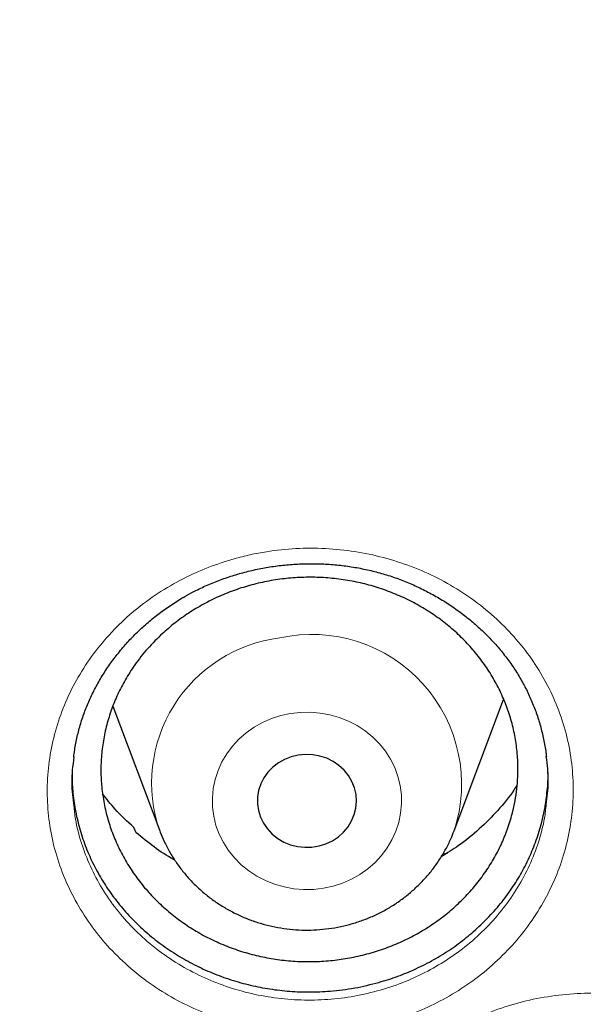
# Model space of a CAD drawing. Header units: millimetres. Extents: x 8 to 830, y 12 to 1725.
# Tile 196 of 256: x 411.9 to 416.45, y 1555.66 to 1563.61. Entities that reach past the tile are written whole.
import ezdxf

# ---------------------------------------------------------------- set-up
doc = ezdxf.new("R2010")
doc.units = ezdxf.units.MM

msp = doc.modelspace()

# ---------------------------------------------------------------- linework, layer by layer
at = {"color": 7, "linetype": 'Continuous', "lineweight": 30}
for p, q in [((415.4108, 1557.0634), (415.81, 1558.1246)), ((412.6565, 1558.0684), (413.0346, 1557.0634)), ((412.8455, 1557.0465), (412.8258, 1557.09)), ((413.0346, 1557.0634), (413.0385, 1557.0533)), ((415.3231, 1556.8761), (415.3601, 1556.884))]:
    msp.add_line(p, q, dxfattribs=at)
at = {"color": 8, "linetype": 'Continuous', "lineweight": 0, "flags": 128}
msp.add_lwpolyline([(414.0901, 1558.0104), (414.0122, 1557.9936), (413.9366, 1557.9691), (413.8642, 1557.9375), (413.7957, 1557.8988), (413.7318, 1557.8537), (413.6734, 1557.8026), (413.6209, 1557.746), (413.5751, 1557.6845), (413.5363, 1557.6189), (413.5051, 1557.5499), (413.4817, 1557.4782), (413.4665, 1557.4046), (413.4595, 1557.3299), (413.4609, 1557.2549), (413.4707, 1557.1805), (413.4886, 1557.1074), (413.5147, 1557.0365), (413.5484, 1556.9685), (413.5896, 1556.9042), (413.6377, 1556.8443), (413.6922, 1556.7895), (413.7525, 1556.7403), (413.818, 1556.6973), (413.8879, 1556.6609), (413.9615, 1556.6316), (414.038, 1556.6097), (414.1164, 1556.5954), (414.196, 1556.5889), (414.276, 1556.5902), (414.3553, 1556.5993), (414.4332, 1556.6162), (414.5088, 1556.6406), (414.5812, 1556.6723), (414.6497, 1556.7109), (414.7136, 1556.756), (414.772, 1556.8072), (414.8245, 1556.8638), (414.8703, 1556.9252), (414.9091, 1556.9908), (414.9403, 1557.0598), (414.9637, 1557.1315), (414.9789, 1557.2052), (414.9859, 1557.2799), (414.9845, 1557.3548), (414.9747, 1557.4293), (414.9568, 1557.5023), (414.9307, 1557.5733), (414.897, 1557.6412), (414.8558, 1557.7055), (414.8077, 1557.7654), (414.7532, 1557.8202), (414.6928, 1557.8694), (414.6274, 1557.9124), (414.5575, 1557.9488), (414.4839, 1557.9781), (414.4074, 1558), (414.329, 1558.0143), (414.2493, 1558.0209), (414.1694, 1558.0196), (414.0901, 1558.0104)], dxfattribs=at)
at = {"color": 7, "linetype": 'Continuous', "lineweight": 30, "flags": 128}
msp.add_lwpolyline([(414.1532, 1557.6744), (414.0966, 1557.661), (414.0427, 1557.64), (413.9926, 1557.6118), (413.9474, 1557.5771), (413.9081, 1557.5366), (413.8755, 1557.4912), (413.8503, 1557.4418), (413.833, 1557.3894), (413.824, 1557.3353), (413.8235, 1557.2805), (413.8316, 1557.2262), (413.8479, 1557.1737), (413.8723, 1557.1239), (413.9041, 1557.0779), (413.9427, 1557.0368), (413.9873, 1557.0014), (414.0369, 1556.9725), (414.0905, 1556.9507), (414.1468, 1556.9364), (414.2048, 1556.93), (414.2632, 1556.9315), (414.3207, 1556.941), (414.3761, 1556.9583), (414.4283, 1556.983), (414.4761, 1557.0145), (414.5184, 1557.0522), (414.5545, 1557.0953), (414.5835, 1557.1428), (414.6048, 1557.1938), (414.6179, 1557.2472), (414.6227, 1557.3018), (414.6189, 1557.3565), (414.6067, 1557.4101), (414.5862, 1557.4614), (414.5581, 1557.5094), (414.5228, 1557.553), (414.4811, 1557.5914), (414.4338, 1557.6236), (414.3821, 1557.649), (414.327, 1557.6672), (414.2697, 1557.6775), (414.2113, 1557.68), (414.1532, 1557.6744)], dxfattribs=at)
at = {"color": 8, "linetype": 'Continuous', "lineweight": 0}
for centre, radius, start, end in [((414.1495, 1557.4499), 1.18, 97.08708, 199.12258), ((414.2611, 1557.4391), 1.2095, 341.89914, 102.27726)]:
    msp.add_arc(centre, radius, start, end, dxfattribs=at)
for points, knots in [([(411.9045, 1602.1384), (411.4079, 1602.1325), (410.4148, 1602.1207), (408.9279, 1602.0251), (407.4468, 1601.8726), (405.9744, 1601.658), (404.522, 1601.3848), (403.0924, 1601.0544), (401.6879, 1600.6687), (400.3024, 1600.2266), (398.9303, 1599.7256), (397.5746, 1599.1657), (396.2385, 1598.5467), (394.9327, 1597.8732), (393.6598, 1597.1465), (392.4295, 1596.3727), (391.2435, 1595.5542), (390.1031, 1594.6936), (389.0035, 1593.7876), (387.9401, 1592.8322), (386.916, 1591.8281), (385.9341, 1590.7766), (385.0025, 1589.6855), (384.1228, 1588.5571), (383.3018, 1587.4004), (382.54, 1586.2184), (381.8375, 1585.0139), (381.191, 1583.7821), (380.5983, 1582.5176), (380.0617, 1581.2223), (379.5835, 1579.8983), (379.1678, 1578.5558), (378.8154, 1577.1975), (378.5287, 1575.8341), (378.3069, 1574.4685), (378.1492, 1573.1035), (378.0544, 1571.7333), (378.0226, 1570.3523), (378.0552, 1568.9629), (378.1534, 1567.568), (378.317, 1566.1784), (378.5454, 1564.797), (378.8367, 1563.4344), (379.1888, 1562.0932), (379.5999, 1560.7754), (380.0712, 1559.4755), (380.6051, 1558.1882), (381.2019, 1556.9163), (381.8617, 1555.6628), (382.5795, 1554.4377), (383.3541, 1553.2435), (384.179, 1552.0892), (385.0514, 1550.9765), (385.9686, 1549.9066), (386.9343, 1548.8749), (387.9527, 1547.8773), (389.0228, 1546.9165), (390.1437, 1545.9953), (391.3066, 1545.1212), (392.5093, 1544.2959), (393.7422, 1543.5256), (395.0021, 1542.8108), (396.2859, 1542.1517), (397.5989, 1541.5453), (398.9467, 1540.9892), (400.3273, 1540.4858), (401.7385, 1540.0371), (403.1694, 1539.6471), (404.6173, 1539.3164), (406.0705, 1539.0475), (407.526, 1538.8394), (408.981, 1538.6914), (410.4414, 1538.6025), (411.9134, 1538.5727), (413.3942, 1538.6033), (414.8811, 1538.6954), (416.3622, 1538.8488), (417.8346, 1539.0632), (419.2869, 1539.3364), (420.7165, 1539.6668), (422.1211, 1540.0525), (423.5066, 1540.4947), (424.8787, 1540.9956), (426.2344, 1541.5555), (427.5705, 1542.1745), (428.8762, 1542.848), (430.1492, 1543.5747), (431.3795, 1544.3486), (432.5655, 1545.1671), (433.7058, 1546.0276), (434.8055, 1546.9336), (435.8688, 1547.889), (436.8929, 1548.8931), (437.8748, 1549.9446), (438.8065, 1551.0357), (439.6861, 1552.1641), (440.5071, 1553.3208), (441.269, 1554.5028), (441.9715, 1555.7073), (442.6179, 1556.9391), (443.2106, 1558.2036), (443.7472, 1559.4989), (444.2255, 1560.8229), (444.6412, 1562.1654), (444.9936, 1563.5237), (445.2803, 1564.8871), (445.5021, 1566.2527), (445.6598, 1567.6178), (445.7545, 1568.9879), (445.7863, 1570.3689), (445.7538, 1571.7583), (445.6555, 1573.1532), (445.492, 1574.5428), (445.2635, 1575.9243), (444.9723, 1577.2868), (444.6202, 1578.6281), (444.2091, 1579.9458), (443.7378, 1581.2457), (443.2038, 1582.533), (442.6071, 1583.8049), (441.9473, 1585.0584), (441.2294, 1586.2835), (440.4549, 1587.4778), (439.63, 1588.632), (438.7576, 1589.7447), (437.8403, 1590.8146), (436.8747, 1591.8463), (435.8563, 1592.8439), (434.7861, 1593.8047), (433.6653, 1594.726), (432.5024, 1595.6), (431.2997, 1596.4253), (430.0668, 1597.1956), (428.8069, 1597.9104), (427.5231, 1598.5695), (426.2101, 1599.1759), (424.8623, 1599.732), (423.4817, 1600.2354), (422.0705, 1600.6841), (420.6395, 1601.0741), (419.1917, 1601.4048), (417.7385, 1601.6737), (416.283, 1601.882), (414.828, 1602.0291), (413.3676, 1602.1213), (412.3922, 1602.1327), (411.9045, 1602.1384)], [0, 0, 0, 0, 0.007, 0.014, 0.021, 0.028, 0.035, 0.041875, 0.04875, 0.055625, 0.0625, 0.0695, 0.0765, 0.0835, 0.0905, 0.0975, 0.104375, 0.11125, 0.118125, 0.125, 0.132, 0.139, 0.146, 0.153, 0.16, 0.166875, 0.17375, 0.180625, 0.1875, 0.1945, 0.2015, 0.2085, 0.2155, 0.2225, 0.229375, 0.23625, 0.243125, 0.25, 0.257, 0.264, 0.271, 0.278, 0.285, 0.291875, 0.29875, 0.305625, 0.3125, 0.3195, 0.3265, 0.3335, 0.3405, 0.3475, 0.354375, 0.36125, 0.368125, 0.375, 0.382, 0.389, 0.396, 0.403, 0.41, 0.416875, 0.42375, 0.430625, 0.4375, 0.4445, 0.4515, 0.4585, 0.4655, 0.4725, 0.479375, 0.48625, 0.493125, 0.5, 0.507, 0.514, 0.521, 0.528, 0.535, 0.541875, 0.54875, 0.555625, 0.5625, 0.5695, 0.5765, 0.5835, 0.5905, 0.5975, 0.604375, 0.61125, 0.618125, 0.625, 0.632, 0.639, 0.646, 0.653, 0.66, 0.666875, 0.67375, 0.680625, 0.6875, 0.6945, 0.7015, 0.7085, 0.7155, 0.7225, 0.729375, 0.73625, 0.743125, 0.75, 0.757, 0.764, 0.771, 0.778, 0.785, 0.791875, 0.79875, 0.805625, 0.8125, 0.8195, 0.8265, 0.8335, 0.8405, 0.8475, 0.854375, 0.86125, 0.868125, 0.875, 0.882, 0.889, 0.896, 0.903, 0.91, 0.916875, 0.92375, 0.930625, 0.9375, 0.9445, 0.9515, 0.9585, 0.9655, 0.9725, 0.979375, 0.98625, 0.993125, 1, 1, 1, 1]), ([(413.6351, 1559.2598), (413.6782, 1559.2711), (413.7645, 1559.2938), (413.9302, 1559.3245), (414.133, 1559.3459), (414.3715, 1559.3463), (414.6086, 1559.3222), (414.8411, 1559.2732), (415.0662, 1559.201), (415.2814, 1559.1059), (415.4835, 1558.9885), (415.6703, 1558.8511), (415.8392, 1558.6953), (415.9875, 1558.5227), (416.1141, 1558.336), (416.2173, 1558.1374), (416.2951, 1557.929), (416.3474, 1557.714), (416.3734, 1557.4948), (416.3719, 1557.2743), (416.3441, 1557.0552), (416.29, 1556.8402), (416.2094, 1556.6321), (416.1042, 1556.4335), (415.9759, 1556.247), (415.8254, 1556.0754), (415.6557, 1555.9201), (415.4715, 1555.7857), (415.2761, 1555.6732), (415.0693, 1555.58), (414.8484, 1555.507), (414.616, 1555.4563), (414.3791, 1555.4296), (414.1406, 1555.4281), (413.9034, 1555.4509), (413.6705, 1555.4978), (413.4448, 1555.5692), (413.2291, 1555.6632), (413.0261, 1555.7788), (412.8389, 1555.9151), (412.6693, 1556.0697), (412.5193, 1556.2409), (412.3915, 1556.427), (412.287, 1556.6251), (412.207, 1556.8327), (412.1535, 1557.0474), (412.1262, 1557.2663), (412.1252, 1557.4869), (412.1518, 1557.7065), (412.205, 1557.9224), (412.2835, 1558.1314), (412.3875, 1558.3306), (412.5148, 1558.5178), (412.6636, 1558.6908), (412.8328, 1558.8468), (413.0194, 1558.9845), (413.2175, 1559.0997), (413.423, 1559.1934), (413.5644, 1559.2377), (413.6351, 1559.2598)], [0, 0, 0, 0, 0.010075, 0.02015, 0.037989, 0.055884, 0.073722, 0.091569, 0.109473, 0.127318, 0.145218, 0.163175, 0.181074, 0.198958, 0.216899, 0.234783, 0.252671, 0.270617, 0.288505, 0.306388, 0.324328, 0.34221, 0.360114, 0.378074, 0.395978, 0.41383, 0.431738, 0.449589, 0.466491, 0.483394, 0.501235, 0.519133, 0.536975, 0.55481, 0.572701, 0.590536, 0.6084, 0.62632, 0.644183, 0.662051, 0.679975, 0.697843, 0.715736, 0.733687, 0.751581, 0.769454, 0.787384, 0.805257, 0.823193, 0.841187, 0.859125, 0.877018, 0.894968, 0.912861, 0.930708, 0.948613, 0.96646, 0.98323, 1, 1, 1, 1]), ([(412.3414, 1557.265), (412.3452, 1557.2291), (412.3561, 1557.1274), (412.4, 1556.9633), (412.4714, 1556.7756), (412.5663, 1556.5967), (412.6818, 1556.4286), (412.8176, 1556.274), (412.9711, 1556.1343), (413.1406, 1556.0112), (413.3243, 1555.9068), (413.5195, 1555.8219), (413.7237, 1555.7575), (413.9346, 1555.7152), (414.1492, 1555.6946), (414.3652, 1555.696), (414.5796, 1555.7202), (414.7898, 1555.7661), (414.9898, 1555.8321), (415.1771, 1555.9164), (415.354, 1556.0182), (415.5208, 1556.1397), (415.6744, 1556.28), (415.8105, 1556.4351), (415.9266, 1556.6037), (416.022, 1556.7831), (416.0941, 1556.9712), (416.1386, 1557.1365), (416.1498, 1557.2394), (416.1538, 1557.2764)], [0, 0, 0, 0, 0.020955, 0.05941, 0.097897, 0.136507, 0.174995, 0.213431, 0.251989, 0.290425, 0.328848, 0.367393, 0.405816, 0.444177, 0.482661, 0.521022, 0.559391, 0.597883, 0.636251, 0.672634, 0.709016, 0.74741, 0.785929, 0.824329, 0.862833, 0.901461, 0.939966, 0.978435, 1, 1, 1, 1]), ([(414.638, 1554.7059), (414.6801, 1554.7733), (414.7617, 1554.9041), (414.9132, 1555.0804), (415.0796, 1555.238), (415.2646, 1555.3775), (415.4655, 1555.4967), (415.6794, 1555.5951), (415.9039, 1555.6711), (416.1364, 1555.7231), (416.3738, 1555.7511), (416.6128, 1555.7548), (416.8504, 1555.7332), (417.0836, 1555.6877), (417.3097, 1555.6187), (417.5255, 1555.5263), (417.7287, 1555.4124), (417.9168, 1555.2785), (418.0866, 1555.1256), (418.2369, 1554.9563), (418.3658, 1554.7724), (418.4707, 1554.576), (418.5512, 1554.3698), (418.6061, 1554.1567), (418.6339, 1553.9392), (418.6355, 1553.7203), (418.6109, 1553.5061), (418.5613, 1553.2997), (418.4887, 1553.099), (418.3905, 1552.9031), (418.2671, 1552.715), (418.1218, 1552.5405), (417.9558, 1552.3823), (417.7718, 1552.2419), (417.5721, 1552.1209), (417.3586, 1552.0216), (417.1346, 1551.9446), (416.9028, 1551.8907), (416.666, 1551.8616), (416.4274, 1551.8567), (416.1897, 1551.8761), (415.9561, 1551.9204), (415.7295, 1551.9883), (415.5127, 1552.0788), (415.3089, 1552.1916), (415.1202, 1552.3245), (414.9484, 1552.4759), (414.7968, 1552.6448), (414.6667, 1552.8285), (414.5597, 1553.0243), (414.4779, 1553.2301), (414.4217, 1553.4429), (414.3917, 1553.6602), (414.3891, 1553.8793), (414.4129, 1554.0974), (414.4629, 1554.3097), (414.5361, 1554.5144), (414.6041, 1554.6421), (414.638, 1554.7059)], [0, 0, 0, 0, 0.018987, 0.03684, 0.054749, 0.0726, 0.090452, 0.10836, 0.12621, 0.144101, 0.162049, 0.179939, 0.197801, 0.21572, 0.233582, 0.251451, 0.269377, 0.287245, 0.305116, 0.323043, 0.340913, 0.358817, 0.376779, 0.394683, 0.41255, 0.430473, 0.448337, 0.465271, 0.482205, 0.50006, 0.517972, 0.535827, 0.553676, 0.57158, 0.589429, 0.607291, 0.625211, 0.643074, 0.660927, 0.678838, 0.696692, 0.714564, 0.732494, 0.750367, 0.768224, 0.786139, 0.803997, 0.821923, 0.839908, 0.857836, 0.875732, 0.893686, 0.911582, 0.929448, 0.947371, 0.965237, 0.982619, 1, 1, 1, 1])]:
    msp.add_open_spline(points, degree=3, knots=knots, dxfattribs=at)
at = {"color": 7, "linetype": 'Continuous', "lineweight": 30}
for points, knots in [([(377.0532, 1573.0448), (377.0508, 1573.0099), (377.0461, 1572.9393), (377.0399, 1572.8224), (377.0331, 1572.6975), (377.0252, 1572.566), (377.017, 1572.4251), (377.0091, 1572.274), (377.0006, 1572.0953), (376.992, 1571.8866), (376.9839, 1571.6459), (376.9766, 1571.3568), (376.9714, 1571.015), (376.9704, 1570.6164), (376.975, 1570.1887), (376.9867, 1569.7289), (377.0066, 1569.2429), (377.0353, 1568.7411), (377.0725, 1568.2367), (377.1178, 1567.734), (377.1713, 1567.2329), (377.2327, 1566.7336), (377.3199, 1566.1085), (377.4415, 1565.3594), (377.6082, 1564.4891), (377.7605, 1563.8002), (377.8839, 1563.2895), (377.9689, 1562.9541), (378.0562, 1562.6248), (378.1433, 1562.3102), (378.2272, 1562.0185), (378.3061, 1561.7533), (378.3793, 1561.5145), (378.4462, 1561.3019), (378.5064, 1561.1154), (378.5591, 1560.9548), (378.6042, 1560.82), (378.6393, 1560.7162), (378.6666, 1560.6365), (378.6902, 1560.5679), (378.7165, 1560.4923), (378.7477, 1560.403), (378.7845, 1560.2992), (378.8307, 1560.17), (378.8878, 1560.0129), (378.9571, 1559.8258), (379.0362, 1559.6165), (379.1255, 1559.3853), (379.2256, 1559.1325), (379.335, 1558.8633), (379.4508, 1558.586), (379.6126, 1558.2089), (379.8226, 1557.7387), (380.0854, 1557.1801), (380.3848, 1556.5743), (380.7235, 1555.9255), (381.1044, 1555.2377), (381.4961, 1554.5691), (381.9371, 1553.8554), (382.4355, 1553.0952), (382.9974, 1552.2914), (383.5841, 1551.503), (384.1207, 1550.825), (384.6016, 1550.2466), (385.0237, 1549.7582), (385.4687, 1549.2632), (385.9374, 1548.7626), (386.3963, 1548.2924), (386.8416, 1547.8533), (387.27, 1547.4454), (387.7152, 1547.0363), (388.1767, 1546.6274), (388.5913, 1546.2734), (388.9458, 1545.9797), (389.2283, 1545.7509), (389.4925, 1545.5412), (389.738, 1545.3502), (389.9643, 1545.1772), (390.1614, 1545.0289), (390.3309, 1544.9032), (390.4745, 1544.7978), (390.6036, 1544.7041), (390.7099, 1544.6275), (390.7926, 1544.5685), (390.8521, 1544.5261), (390.9062, 1544.4878), (390.9723, 1544.4412), (391.0611, 1544.3789), (391.1716, 1544.302), (391.2957, 1544.2163), (391.4305, 1544.1242), (391.576, 1544.0257), (391.7632, 1543.9005), (391.9973, 1543.7463), (392.2837, 1543.5614), (392.5967, 1543.3637), (392.9369, 1543.1541), (393.302, 1542.9349), (393.6861, 1542.7107), (394.0797, 1542.4876), (394.476, 1542.2696), (394.9737, 1542.004), (395.5734, 1541.6972), (396.2758, 1541.3571), (396.9747, 1541.0372), (397.7049, 1540.7215), (398.4656, 1540.4129), (399.2559, 1540.114), (400.04, 1539.8382), (400.8213, 1539.5831), (401.599, 1539.3484), (402.3747, 1539.1329), (403.1479, 1538.9361), (403.9229, 1538.7565), (404.776, 1538.578), (405.7075, 1538.4068), (406.718, 1538.2497), (407.7304, 1538.1207), (408.7455, 1538.0195), (409.7632, 1537.9462), (410.7827, 1537.901), (411.8033, 1537.884), (412.8239, 1537.8953), (413.8437, 1537.935), (414.8619, 1538.0027), (415.8775, 1538.0984), (416.8898, 1538.2218), (417.8978, 1538.3729), (418.8286, 1538.5385), (419.6827, 1538.7122), (420.4634, 1538.8886), (421.2464, 1539.0833), (422.0351, 1539.2981), (422.8256, 1539.5326), (423.6172, 1539.787), (424.4091, 1540.0618), (425.2052, 1540.3591), (425.9911, 1540.6741), (426.7655, 1541.0061), (427.5216, 1541.3512), (428.2642, 1541.7112), (428.9861, 1542.0818), (429.686, 1542.4613), (430.2891, 1542.8057), (430.8011, 1543.1105), (431.2273, 1543.3725), (431.644, 1543.6368), (431.9824, 1543.8582), (432.2385, 1544.0293), (432.4076, 1544.144), (432.5522, 1544.2431), (432.6725, 1544.3263), (432.7687, 1544.3935), (432.8371, 1544.4415), (432.8836, 1544.4743), (432.9221, 1544.5015), (432.9685, 1544.5344), (433.0278, 1544.5766), (433.0971, 1544.6262), (433.1924, 1544.6947), (433.3176, 1544.7855), (433.4765, 1544.9019), (433.6774, 1545.0511), (433.9174, 1545.2323), (434.1928, 1545.4443), (434.4782, 1545.6689), (434.7929, 1545.9221), (435.1375, 1546.2063), (435.5121, 1546.5243), (435.898, 1546.8617), (436.2945, 1547.2193), (436.7005, 1547.5977), (437.0877, 1547.9709), (437.4545, 1548.3357), (437.7942, 1548.6837), (438.125, 1549.0325), (438.44, 1549.3742), (438.7381, 1549.7066), (439.0356, 1550.0471), (439.3305, 1550.3942), (439.6212, 1550.7461), (439.8914, 1551.0823), (440.1435, 1551.4042), (440.3779, 1551.7109), (440.595, 1552.0018), (440.7938, 1552.2741), (440.9809, 1552.5358), (441.1669, 1552.8013), (441.362, 1553.0858), (441.5697, 1553.3957), (441.789, 1553.7316), (442.019, 1554.0939), (442.2588, 1554.4832), (442.5074, 1554.9001), (442.7438, 1555.3108), (442.967, 1555.7119), (443.1759, 1556.0995), (443.3851, 1556.5009), (443.5884, 1556.9051), (443.7872, 1557.3148), (443.9773, 1557.7213), (444.1582, 1558.1229), (444.3234, 1558.5033), (444.4737, 1558.8621), (444.6101, 1559.1988), (444.7334, 1559.5133), (444.8444, 1559.8051), (444.9275, 1560.0301), (444.986, 1560.1915), (445.022, 1560.2923), (445.0531, 1560.3798), (445.079, 1560.4537), (445.1, 1560.514), (445.1173, 1560.5637), (445.1365, 1560.6193), (445.1618, 1560.6931), (445.1962, 1560.7944), (445.238, 1560.9192), (445.2904, 1561.078), (445.3517, 1561.2674), (445.4199, 1561.4832), (445.49, 1561.7109), (445.5615, 1561.9498), (445.6342, 1562.1999), (445.7209, 1562.5079), (445.8209, 1562.879), (445.9326, 1563.318), (446.0436, 1563.783), (446.1444, 1564.2364), (446.2352, 1564.6749), (446.3163, 1565.095), (446.394, 1565.5297), (446.4818, 1566.0655), (446.572, 1566.6902), (446.6569, 1567.3929), (446.7237, 1568.0732), (446.7738, 1568.7306), (446.8089, 1569.3647), (446.8302, 1569.9754), (446.8378, 1570.4719), (446.8382, 1570.86), (446.8358, 1571.1455), (446.8308, 1571.4241), (446.8237, 1571.6914), (446.815, 1571.9447), (446.8049, 1572.1919), (446.7936, 1572.4303), (446.7812, 1572.6577), (446.769, 1572.8593), (446.76, 1572.986), (446.7558, 1573.0448)], [0, 0, 0, 0, 0.000951, 0.00193, 0.003036, 0.004253, 0.00557, 0.006974, 0.008466, 0.010552, 0.012788, 0.015174, 0.018604, 0.022304, 0.026272, 0.03051, 0.035109, 0.039809, 0.0445, 0.049182, 0.053854, 0.058517, 0.063171, 0.071403, 0.079606, 0.08778, 0.090983, 0.094182, 0.097376, 0.100428, 0.103231, 0.105785, 0.10809, 0.110147, 0.111955, 0.113514, 0.114824, 0.115886, 0.116546, 0.117156, 0.117891, 0.118757, 0.119771, 0.120935, 0.122551, 0.124388, 0.126447, 0.128728, 0.13123, 0.133951, 0.136743, 0.139515, 0.145262, 0.150923, 0.1565, 0.163835, 0.171017, 0.178053, 0.185051, 0.193961, 0.202877, 0.211797, 0.220722, 0.226386, 0.232222, 0.238233, 0.244421, 0.250785, 0.255992, 0.261311, 0.266742, 0.272285, 0.27791, 0.2814, 0.284654, 0.287671, 0.290452, 0.292997, 0.295305, 0.297061, 0.298651, 0.300074, 0.30133, 0.302159, 0.302792, 0.303286, 0.303933, 0.304956, 0.306188, 0.307532, 0.308987, 0.310553, 0.31223, 0.315004, 0.318038, 0.32133, 0.324881, 0.328691, 0.332679, 0.336722, 0.340731, 0.344704, 0.351714, 0.358613, 0.3654, 0.372077, 0.379665, 0.387104, 0.394395, 0.401597, 0.408772, 0.415794, 0.42279, 0.429761, 0.436706, 0.445688, 0.454627, 0.463542, 0.472457, 0.481371, 0.490286, 0.4992, 0.508115, 0.517029, 0.525944, 0.534858, 0.543773, 0.552688, 0.561603, 0.568593, 0.575583, 0.582642, 0.589812, 0.597096, 0.604359, 0.61173, 0.61921, 0.626799, 0.634111, 0.641505, 0.648815, 0.655997, 0.663051, 0.669978, 0.674479, 0.678925, 0.683315, 0.687644, 0.689723, 0.691543, 0.693106, 0.69441, 0.695455, 0.696243, 0.696646, 0.696978, 0.697502, 0.698168, 0.698928, 0.699781, 0.70131, 0.703068, 0.705055, 0.708015, 0.711125, 0.714373, 0.717759, 0.721968, 0.726371, 0.73097, 0.735762, 0.74075, 0.745932, 0.750272, 0.754723, 0.75908, 0.763275, 0.767308, 0.771181, 0.775537, 0.77967, 0.783578, 0.787262, 0.79079, 0.794084, 0.797145, 0.799974, 0.80285, 0.805987, 0.809385, 0.813035, 0.816945, 0.821115, 0.825545, 0.830235, 0.834102, 0.838129, 0.842317, 0.846532, 0.850562, 0.854837, 0.85888, 0.862688, 0.866263, 0.869604, 0.872711, 0.875584, 0.878223, 0.879337, 0.880326, 0.881181, 0.881903, 0.882491, 0.882945, 0.883358, 0.884118, 0.885104, 0.886317, 0.887757, 0.88973, 0.891826, 0.894024, 0.896326, 0.898731, 0.901239, 0.905195, 0.909383, 0.913804, 0.918457, 0.922275, 0.926238, 0.930343, 0.934543, 0.941328, 0.94789, 0.954228, 0.960343, 0.966236, 0.971905, 0.977351, 0.980059, 0.98271, 0.985301, 0.987816, 0.990158, 0.992312, 0.994612, 0.996657, 0.99845, 1, 1, 1, 1]), ([(379.6084, 1567.0243), (379.6175, 1566.947), (379.6445, 1566.7168), (379.6975, 1566.3346), (379.7669, 1565.8777), (379.844, 1565.4219), (379.9283, 1564.9673), (380.02, 1564.5138), (380.119, 1564.0618), (380.2252, 1563.6111), (380.3388, 1563.1621), (380.4595, 1562.7147), (380.5874, 1562.2691), (380.7225, 1561.8253), (380.8648, 1561.3835), (381.0141, 1560.9438), (381.1705, 1560.5062), (381.334, 1560.071), (381.5044, 1559.638), (381.6818, 1559.2076), (381.8662, 1558.7797), (382.0574, 1558.3545), (382.2554, 1557.9321), (382.4602, 1557.5125), (382.6718, 1557.0959), (382.8901, 1556.6823), (383.115, 1556.2718), (383.3464, 1555.8646), (383.5845, 1555.4608), (383.829, 1555.0603), (384.0799, 1554.6634), (384.3372, 1554.2701), (384.6008, 1553.8805), (384.8707, 1553.4947), (385.1468, 1553.1127), (385.429, 1552.7347), (385.7172, 1552.3608), (386.0115, 1551.991), (386.3116, 1551.6254), (386.6177, 1551.2641), (386.9295, 1550.9072), (387.247, 1550.5548), (387.5702, 1550.2069), (387.899, 1549.8637), (388.2332, 1549.5251), (388.5729, 1549.1914), (388.9179, 1548.8625), (389.2682, 1548.5385), (389.6236, 1548.2196), (389.9842, 1547.9057), (390.3498, 1547.597), (390.7203, 1547.2935), (391.0957, 1546.9953), (391.4758, 1546.7025), (391.8606, 1546.4151), (392.25, 1546.1332), (392.6439, 1545.8569), (393.0422, 1545.5862), (393.4449, 1545.3212), (393.8517, 1545.0619), (394.2627, 1544.8084), (394.6777, 1544.5608), (395.0967, 1544.3192), (395.5195, 1544.0835), (395.9461, 1543.8538), (396.3763, 1543.6302), (396.8101, 1543.4128), (397.2474, 1543.2015), (397.688, 1542.9965), (398.1318, 1542.7977), (398.5788, 1542.6053), (399.0289, 1542.4192), (399.4819, 1542.2396), (399.9377, 1542.0664), (400.3963, 1541.8997), (400.8576, 1541.7396), (401.3213, 1541.586), (401.7875, 1541.439), (402.256, 1541.2986), (402.7267, 1541.1649), (403.1995, 1541.0379), (403.6743, 1540.9177), (404.151, 1540.8042), (404.6295, 1540.6975), (405.1096, 1540.5976), (405.5913, 1540.5045), (406.0744, 1540.4183), (406.5589, 1540.3389), (407.0445, 1540.2664), (407.5313, 1540.2009), (408.0191, 1540.1422), (408.5078, 1540.0905), (408.9973, 1540.0457), (409.4874, 1540.0079), (409.9781, 1539.9771), (410.4693, 1539.9532), (410.9607, 1539.9363), (411.4524, 1539.9264), (411.9442, 1539.9235), (412.4359, 1539.9275), (412.9276, 1539.9386), (413.419, 1539.9566), (413.9101, 1539.9816), (414.4007, 1540.0136), (414.8907, 1540.0525), (415.3801, 1540.0984), (415.8686, 1540.1512), (416.3563, 1540.211), (416.8429, 1540.2777), (417.3284, 1540.3512), (417.8127, 1540.4317), (418.2956, 1540.519), (418.777, 1540.6132), (419.2569, 1540.7142), (419.7351, 1540.8221), (420.2115, 1540.9367), (420.686, 1541.058), (421.1584, 1541.1861), (421.6288, 1541.3208), (422.0969, 1541.4623), (422.5627, 1541.6103), (423.0261, 1541.765), (423.4869, 1541.9262), (423.9451, 1542.094), (424.4005, 1542.2682), (424.853, 1542.4489), (425.3026, 1542.636), (425.7491, 1542.8294), (426.1925, 1543.0292), (426.6325, 1543.2352), (427.0692, 1543.4475), (427.5025, 1543.666), (427.9321, 1543.8905), (428.3581, 1544.1212), (428.7803, 1544.3579), (429.1987, 1544.6005), (429.6131, 1544.8491), (430.0234, 1545.1035), (430.4296, 1545.3637), (430.8315, 1545.6296), (431.2292, 1545.9013), (431.6223, 1546.1785), (432.011, 1546.4613), (432.3951, 1546.7496), (432.7745, 1547.0433), (433.1491, 1547.3423), (433.5188, 1547.6467), (433.8836, 1547.9562), (434.2433, 1548.2709), (434.598, 1548.5907), (434.9474, 1548.9155), (435.2916, 1549.2452), (435.6304, 1549.5797), (435.9638, 1549.9191), (436.2916, 1550.2631), (436.6139, 1550.6117), (436.9305, 1550.9649), (437.2414, 1551.3225), (437.5465, 1551.6845), (437.8457, 1552.0508), (438.139, 1552.4213), (438.4263, 1552.7959), (438.7075, 1553.1745), (438.9826, 1553.5571), (439.2514, 1553.9436), (439.514, 1554.3338), (439.7703, 1554.7277), (440.0202, 1555.1252), (440.2637, 1555.5263), (440.5007, 1555.9307), (440.7311, 1556.3384), (440.9549, 1556.7494), (441.1721, 1557.1635), (441.3826, 1557.5806), (441.5863, 1558.0007), (441.7832, 1558.4236), (441.9733, 1558.8493), (442.1565, 1559.2776), (442.3328, 1559.7084), (442.5021, 1560.1418), (442.6644, 1560.5774), (442.8197, 1561.0153), (442.9679, 1561.4554), (443.109, 1561.8975), (443.2429, 1562.3416), (443.3697, 1562.7876), (443.4892, 1563.2352), (443.6016, 1563.6846), (443.7066, 1564.1354), (443.8044, 1564.5877), (443.8949, 1565.0414), (443.9781, 1565.4963), (444.054, 1565.9522), (444.1222, 1566.4093), (444.1786, 1566.8267), (444.2089, 1567.0921), (444.2217, 1567.2046)], [0, 0, 0, 0, 0.002614, 0.007787, 0.01296, 0.018134, 0.023307, 0.02848, 0.033653, 0.038827, 0.044, 0.049173, 0.054347, 0.05952, 0.064693, 0.069867, 0.07504, 0.080214, 0.085388, 0.090561, 0.095735, 0.100909, 0.106082, 0.111256, 0.11643, 0.121604, 0.126778, 0.131952, 0.137126, 0.1423, 0.147474, 0.152648, 0.157822, 0.162997, 0.168171, 0.173345, 0.17852, 0.183694, 0.188868, 0.194043, 0.199218, 0.204392, 0.209567, 0.214742, 0.219916, 0.225091, 0.230266, 0.235441, 0.240616, 0.245791, 0.250966, 0.256141, 0.261316, 0.266491, 0.271666, 0.276842, 0.282017, 0.287192, 0.292368, 0.297543, 0.302718, 0.307894, 0.313069, 0.318245, 0.32342, 0.328596, 0.333771, 0.338947, 0.344123, 0.349298, 0.354474, 0.35965, 0.364826, 0.370001, 0.375177, 0.380353, 0.385529, 0.390705, 0.395881, 0.401057, 0.406232, 0.411408, 0.416584, 0.42176, 0.426936, 0.432112, 0.437288, 0.442464, 0.44764, 0.452816, 0.457992, 0.463168, 0.468345, 0.473521, 0.478697, 0.483873, 0.489049, 0.494225, 0.499401, 0.504577, 0.509753, 0.514929, 0.520105, 0.525281, 0.530458, 0.535634, 0.54081, 0.545986, 0.551162, 0.556338, 0.561514, 0.56669, 0.571866, 0.577042, 0.582218, 0.587394, 0.59257, 0.597746, 0.602922, 0.608098, 0.613274, 0.61845, 0.623626, 0.628802, 0.633977, 0.639153, 0.644329, 0.649505, 0.654681, 0.659856, 0.665032, 0.670208, 0.675384, 0.680559, 0.685735, 0.69091, 0.696086, 0.701261, 0.706437, 0.711612, 0.716788, 0.721963, 0.727139, 0.732314, 0.737489, 0.742664, 0.74784, 0.753015, 0.75819, 0.763365, 0.76854, 0.773715, 0.77889, 0.784065, 0.78924, 0.794415, 0.799589, 0.804764, 0.809939, 0.815113, 0.820288, 0.825462, 0.830637, 0.835811, 0.840986, 0.84616, 0.851334, 0.856509, 0.861683, 0.866857, 0.872031, 0.877205, 0.882379, 0.887553, 0.892727, 0.897901, 0.903075, 0.908249, 0.913422, 0.918596, 0.92377, 0.928943, 0.934117, 0.93929, 0.944464, 0.949637, 0.954811, 0.959984, 0.965158, 0.970331, 0.975504, 0.980678, 0.985851, 0.991024, 0.996197, 1, 1, 1, 1]), ([(413.314, 1558.997), (413.3312, 1559.0056), (413.3826, 1559.0313), (413.4709, 1559.0698), (413.5799, 1559.1104), (413.6921, 1559.1448), (413.8071, 1559.1731), (413.9243, 1559.195), (414.0432, 1559.2104), (414.1631, 1559.2191), (414.2834, 1559.2211), (414.4032, 1559.2163), (414.522, 1559.2048), (414.6391, 1559.1866), (414.7539, 1559.1619), (414.8659, 1559.1308), (414.9753, 1559.0932), (415.0825, 1559.0493), (415.1874, 1558.9991), (415.2896, 1558.9425), (415.3885, 1558.88), (415.4834, 1558.8118), (415.5737, 1558.7384), (415.6586, 1558.6603), (415.7377, 1558.578), (415.8105, 1558.492), (415.8766, 1558.4028), (415.9359, 1558.3107), (415.9884, 1558.2155), (416.0346, 1558.117), (416.0744, 1558.0152), (416.1076, 1557.9105), (416.1333, 1557.8034), (416.1491, 1557.72), (416.1539, 1557.6721), (416.155, 1557.6609)], [0, 0, 0, 0, 0.015532, 0.046335, 0.077285, 0.108448, 0.139802, 0.171314, 0.202939, 0.234626, 0.26631, 0.297923, 0.32941, 0.360726, 0.391832, 0.42269, 0.45339, 0.484364, 0.515682, 0.547287, 0.57911, 0.61107, 0.643081, 0.675035, 0.706843, 0.738433, 0.769748, 0.800749, 0.831642, 0.862836, 0.894327, 0.926073, 0.958025, 0.990125, 1, 1, 1, 1]), ([(413.0414, 1558.6419), (413.0749, 1558.672), (413.1421, 1558.7324), (413.2532, 1558.8131), (413.3719, 1558.8863), (413.4968, 1558.9497), (413.6266, 1559.003), (413.76, 1559.0459), (413.8983, 1559.0787), (414.0387, 1559.1004), (414.1802, 1559.1112), (414.3214, 1559.111), (414.4634, 1559.0998), (414.6036, 1559.0775), (414.7408, 1559.0444), (414.8738, 1559.0012), (415.0036, 1558.9472), (415.1278, 1558.8834), (415.2453, 1558.8103), (415.3551, 1558.7288), (415.4582, 1558.6382), (415.5523, 1558.54), (415.6368, 1558.4351), (415.7111, 1558.3246), (415.7758, 1558.2075), (415.8292, 1558.086), (415.8713, 1557.961), (415.9017, 1557.8339), (415.9206, 1557.7035), (415.9285, 1557.5509), (415.9175, 1557.3762), (415.8829, 1557.2041), (415.8355, 1557.0572), (415.7836, 1556.9352), (415.7211, 1556.8182), (415.6475, 1556.7052), (415.5639, 1556.5985), (415.4711, 1556.4991), (415.3702, 1556.4076), (415.2603, 1556.3234), (415.1433, 1556.2483), (415.0202, 1556.1827), (414.8923, 1556.1271), (414.7585, 1556.0811), (414.6213, 1556.0459), (414.4817, 1556.0215), (414.3413, 1556.008), (414.1987, 1556.0054), (414.0567, 1556.014), (413.9164, 1556.0335), (413.7792, 1556.0636), (413.6439, 1556.1047), (413.5132, 1556.1561), (413.3879, 1556.2174), (413.2694, 1556.2878), (413.1566, 1556.3679), (413.0518, 1556.4563), (412.9557, 1556.5525), (412.8692, 1556.6551), (412.7916, 1556.7653), (412.7245, 1556.8809), (412.6685, 1557.001), (412.6238, 1557.1244), (412.5901, 1557.2522), (412.5684, 1557.3819), (412.5587, 1557.5124), (412.5608, 1557.6427), (412.575, 1557.7737), (412.6011, 1557.9029), (412.6388, 1558.0292), (412.6876, 1558.1516), (412.748, 1558.2711), (412.8252, 1558.3948), (412.9209, 1558.521), (413.0011, 1558.6014), (413.0414, 1558.6419)], [0, 0, 0, 0, 0.013241, 0.026575, 0.040016, 0.053678, 0.066923, 0.080261, 0.093694, 0.107356, 0.120599, 0.133935, 0.147367, 0.161026, 0.17427, 0.187607, 0.201038, 0.214698, 0.227945, 0.241284, 0.254719, 0.268382, 0.281631, 0.294974, 0.308415, 0.322082, 0.335332, 0.348675, 0.362125, 0.375796, 0.395654, 0.415829, 0.429502, 0.44274, 0.456071, 0.469546, 0.483217, 0.496464, 0.50981, 0.52325, 0.536918, 0.550165, 0.563504, 0.576939, 0.590602, 0.603846, 0.617183, 0.630615, 0.644275, 0.657518, 0.670855, 0.684286, 0.697945, 0.711191, 0.724529, 0.737963, 0.751624, 0.764873, 0.778216, 0.791653, 0.805319, 0.818568, 0.831911, 0.84536, 0.85903, 0.872269, 0.885601, 0.899077, 0.912749, 0.925988, 0.93932, 0.952795, 0.966467, 0.98314, 1, 1, 1, 1]), ([(412.3411, 1557.6575), (412.3433, 1557.6773), (412.3495, 1557.7332), (412.3678, 1557.8238), (412.3953, 1557.9285), (412.4303, 1558.0308), (412.4721, 1558.1312), (412.521, 1558.2298), (412.5769, 1558.3262), (412.6396, 1558.4199), (412.7087, 1558.5103), (412.7839, 1558.5969), (412.8647, 1558.6792), (412.9508, 1558.7566), (413.0417, 1558.8288), (413.1369, 1558.8953), (413.2278, 1558.9513), (413.288, 1558.9832), (413.314, 1558.997)], [0, 0, 0, 0, 0.03597, 0.101464, 0.166256, 0.230469, 0.294763, 0.35978, 0.425215, 0.490983, 0.556981, 0.623095, 0.689184, 0.755116, 0.820787, 0.886113, 0.951031, 1, 1, 1, 1]), ([(412.3422, 1557.6606), (412.3373, 1557.6251), (412.3234, 1557.5239), (412.3238, 1557.3908), (412.3372, 1557.2951), (412.3414, 1557.265)], [0, 0, 0, 0, 0.270389, 0.770722, 1, 1, 1, 1]), ([(416.1538, 1557.2764), (416.158, 1557.3055), (416.1714, 1557.4002), (416.172, 1557.5307), (416.1586, 1557.6302), (416.1541, 1557.664)], [0, 0, 0, 0, 0.226047, 0.736788, 1, 1, 1, 1]), ([(412.3282, 1557.5296), (412.3281, 1557.499), (412.3278, 1557.419), (412.3423, 1557.2896), (412.3704, 1557.1418), (412.4125, 1556.9971), (412.4677, 1556.8566), (412.535, 1556.7213), (412.6154, 1556.5904), (412.7074, 1556.4666), (412.8101, 1556.351), (412.9222, 1556.2444), (413.0449, 1556.1458), (413.1759, 1556.0574), (413.3144, 1555.9798), (413.4585, 1555.9135), (413.6099, 1555.8581), (413.7654, 1555.8149), (413.924, 1555.784), (414.0838, 1555.7657), (414.2465, 1555.7595), (414.422, 1555.7671), (414.6095, 1555.7904), (414.7388, 1555.8229), (414.8037, 1555.8392)], [0, 0, 0, 0, 0.027722, 0.072669, 0.11793, 0.163955, 0.208647, 0.253651, 0.299141, 0.345298, 0.389943, 0.434922, 0.480218, 0.526278, 0.570925, 0.615885, 0.661205, 0.707271, 0.751877, 0.7968, 0.842042, 0.888052, 0.943722, 1, 1, 1, 1]), ([(414.8037, 1555.8392), (414.8545, 1555.8548), (414.9565, 1555.8861), (415.1041, 1555.9481), (415.2475, 1556.0212), (415.3832, 1556.1052), (415.5101, 1556.199), (415.6273, 1556.3019), (415.7359, 1556.4145), (415.8337, 1556.5349), (415.9198, 1556.662), (415.9934, 1556.7944), (416.0555, 1556.9335), (416.1044, 1557.0764), (416.1402, 1557.2222), (416.1613, 1557.3692), (416.1703, 1557.4754), (416.1681, 1557.5322), (416.1678, 1557.5392)], [0, 0, 0, 0, 0.065384, 0.131233, 0.197789, 0.265317, 0.330526, 0.396203, 0.46259, 0.529941, 0.595113, 0.660757, 0.72687, 0.794103, 0.859167, 0.924694, 0.990686, 1, 1, 1, 1]), ([(415.9167, 1557.432), (415.9086, 1557.4188), (415.8648, 1557.3464), (415.7644, 1557.2263), (415.616, 1557.0751), (415.4627, 1556.9498), (415.3539, 1556.8831), (415.3069, 1556.8542)], [0, 0, 0, 0, 0.056107, 0.307047, 0.557198, 0.808505, 1, 1, 1, 1]), ([(412.8258, 1557.09), (412.7733, 1557.1384), (412.6813, 1557.2231), (412.606, 1557.3206), (412.5738, 1557.3624)], [0, 0, 0, 0, 0.571093, 1, 1, 1, 1]), ([(413.1552, 1556.8277), (413.1525, 1556.829), (413.0939, 1556.8587), (412.9887, 1556.9308), (412.8932, 1557.008), (412.8455, 1557.0465)], [0, 0, 0, 0, 0.023694, 0.511847, 1, 1, 1, 1]), ([(413.039, 1557.053), (413.0492, 1557.0278), (413.071, 1556.9737), (413.1127, 1556.894), (413.1623, 1556.8139), (413.2182, 1556.7377), (413.28, 1556.6658), (413.3474, 1556.5987), (413.42, 1556.5367), (413.4973, 1556.4802), (413.579, 1556.4296), (413.6645, 1556.3851), (413.7534, 1556.3471), (413.8452, 1556.3157), (413.9392, 1556.2912), (414.0351, 1556.2737), (414.132, 1556.2634), (414.2296, 1556.2603), (414.3272, 1556.2644), (414.4243, 1556.2758), (414.5202, 1556.2944), (414.6143, 1556.32), (414.7061, 1556.3526), (414.7951, 1556.3919), (414.8806, 1556.4378), (414.9622, 1556.4898), (415.0393, 1556.5478), (415.1116, 1556.6114), (415.1785, 1556.6801), (415.2396, 1556.7536), (415.2947, 1556.8313), (415.3431, 1556.9129), (415.3821, 1556.9903), (415.4017, 1557.0417), (415.4101, 1557.0636)], [0, 0, 0, 0, 0.027078, 0.058291, 0.089543, 0.12084, 0.152187, 0.183588, 0.215044, 0.246557, 0.278125, 0.309748, 0.34142, 0.37314, 0.404902, 0.436701, 0.468531, 0.500387, 0.532263, 0.564151, 0.596042, 0.627932, 0.659811, 0.691673, 0.723511, 0.755317, 0.787085, 0.818807, 0.850478, 0.882094, 0.913651, 0.945148, 0.976585, 1, 1, 1, 1])]:
    msp.add_open_spline(points, degree=3, knots=knots, dxfattribs=at)

doc.saveas('drawing.dxf')
